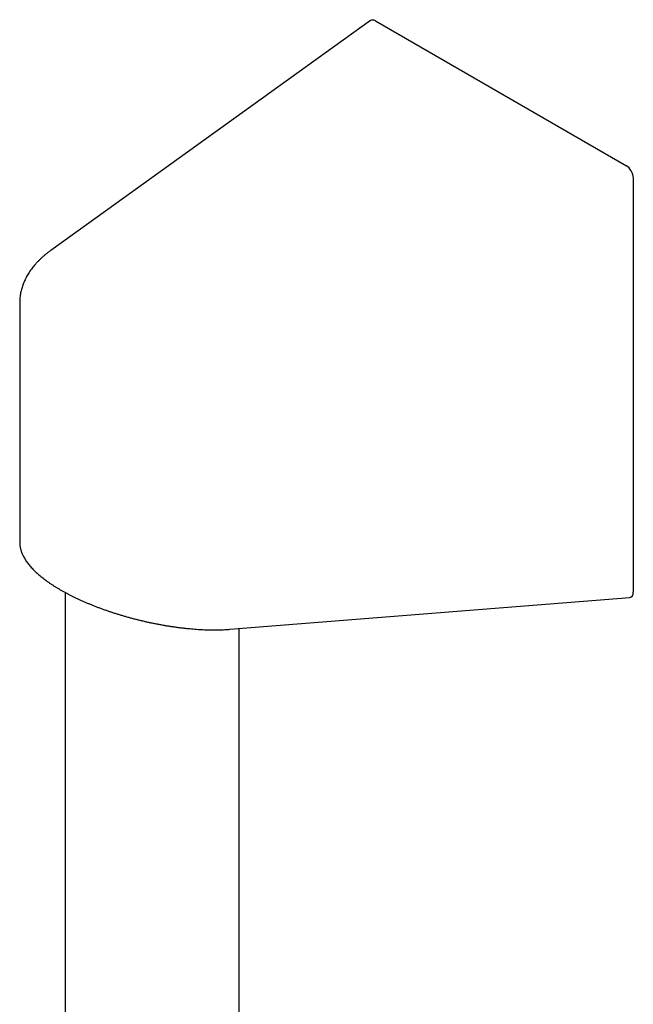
# Model space of a CAD drawing. Header units: millimetres. Extents: x 8 to 806, y 12 to 1720.
# Tile 55 of 131: x 679 to 742, y 719 to 820. Entities that reach past the tile are written whole.
import ezdxf

# ---------------------------------------------------------------- set-up
doc = ezdxf.new("R2010")
doc.units = ezdxf.units.MM

msp = doc.modelspace()

# ---------------------------------------------------------------- linework, layer by layer
at = {"color": 7, "linetype": 'Continuous', "lineweight": 30}
for p, q in [((714.78, 820.18), (682.05, 796.65)), ((715.31, 820.15), (741, 805.32)), ((741.71, 804.09), (741.71, 761.65)), ((678.86, 791.29), (678.86, 791.3)), ((678.86, 791.29), (678.86, 766.79)), ((683.53, 761.63), (683.53, 526.96)), ((700.39, 757.87), (741.35, 761.12)), ((701.33, 527.08), (701.33, 757.94))]:
    msp.add_line(p, q, dxfattribs=at)
for centre, major_axis, ratio, start_param, end_param in [((715.31, 819.33), (-0.506, 0.866), 0.577362, 5.491955, 6.337827), ((741, 804.5), (-0.506, 0.866), 0.577362, 3.921158, 5.491955), ((741, 762.1), (-0.485, 0.938), 0.554362, 2.912747, 3.961965)]:
    msp.add_ellipse(centre, major_axis=major_axis, ratio=ratio, start_param=start_param, end_param=end_param, dxfattribs=at)
for points, knots in [([(682.05, 796.65), (682, 796.62), (681.88, 796.53), (681.68, 796.38), (681.46, 796.2), (681.24, 796.02), (681.04, 795.83), (680.84, 795.63), (680.64, 795.44), (680.46, 795.24), (680.29, 795.03), (680.13, 794.83), (679.97, 794.62), (679.83, 794.41), (679.69, 794.19), (679.57, 793.97), (679.46, 793.76), (679.35, 793.54), (679.26, 793.31), (679.17, 793.09), (679.1, 792.87), (679.03, 792.64), (678.98, 792.42), (678.93, 792.19), (678.9, 791.96), (678.87, 791.74), (678.86, 791.51), (678.86, 791.37), (678.86, 791.3)], [0, 0, 0, 0, 0.021573, 0.062059, 0.102535, 0.142975, 0.183368, 0.223703, 0.263966, 0.304142, 0.344217, 0.384177, 0.424008, 0.463695, 0.503227, 0.542595, 0.581791, 0.620809, 0.659648, 0.698311, 0.736803, 0.775132, 0.81331, 0.851354, 0.889282, 0.927113, 0.96487, 1, 1, 1, 1]), ([(678.86, 766.79), (678.86, 766.75), (678.86, 766.65), (678.87, 766.49), (678.89, 766.33), (678.93, 766.16), (678.97, 766), (679.02, 765.83), (679.09, 765.66), (679.16, 765.49), (679.24, 765.32), (679.34, 765.15), (679.44, 764.98), (679.56, 764.8), (679.68, 764.63), (679.82, 764.46), (679.96, 764.28), (680.12, 764.11), (680.28, 763.94), (680.45, 763.78), (680.63, 763.61), (680.82, 763.45), (681.01, 763.28), (681.21, 763.12), (681.42, 762.96), (681.64, 762.8), (681.86, 762.64), (682.09, 762.49), (682.33, 762.33), (682.57, 762.18), (682.82, 762.03), (683.08, 761.88), (683.34, 761.73), (683.6, 761.59), (683.88, 761.44), (684.16, 761.3), (684.44, 761.16), (684.73, 761.02), (685.02, 760.89), (685.32, 760.75), (685.63, 760.62), (685.93, 760.49), (686.25, 760.36), (686.56, 760.24), (686.88, 760.11), (687.21, 759.99), (687.54, 759.87), (687.87, 759.76), (688.2, 759.64), (688.54, 759.53), (688.88, 759.43), (689.22, 759.32), (689.57, 759.22), (689.92, 759.12), (690.27, 759.02), (690.62, 758.93), (690.97, 758.84), (691.33, 758.76), (691.68, 758.67), (692.04, 758.59), (692.39, 758.52), (692.75, 758.45), (693.11, 758.38), (693.46, 758.31), (693.82, 758.25), (694.17, 758.19), (694.53, 758.14), (694.88, 758.09), (695.23, 758.04), (695.58, 758), (695.93, 757.96), (696.28, 757.93), (696.62, 757.9), (696.96, 757.87), (697.3, 757.85), (697.63, 757.83), (697.96, 757.82), (698.29, 757.81), (698.61, 757.81), (698.93, 757.8), (699.25, 757.81), (699.56, 757.82), (699.87, 757.83), (700.14, 757.85), (700.32, 757.86), (700.39, 757.87)], [0, 0, 0, 0, 0.008567, 0.019038, 0.029635, 0.040384, 0.051309, 0.062426, 0.073748, 0.085278, 0.097012, 0.108934, 0.121022, 0.133246, 0.145574, 0.157972, 0.170409, 0.182855, 0.195286, 0.207687, 0.220048, 0.232364, 0.244631, 0.25685, 0.26902, 0.281144, 0.293224, 0.305265, 0.317268, 0.329238, 0.341178, 0.353091, 0.364982, 0.376854, 0.38871, 0.400553, 0.412386, 0.424213, 0.436036, 0.447858, 0.459681, 0.471507, 0.483339, 0.495179, 0.507029, 0.518892, 0.530769, 0.542662, 0.554573, 0.566504, 0.578457, 0.590432, 0.602432, 0.614457, 0.626509, 0.638589, 0.650698, 0.662837, 0.675007, 0.687208, 0.699442, 0.711708, 0.724008, 0.736341, 0.748709, 0.761111, 0.773548, 0.786019, 0.798526, 0.811067, 0.823644, 0.836256, 0.848902, 0.861584, 0.8743, 0.887051, 0.899837, 0.912657, 0.925512, 0.938402, 0.951326, 0.964285, 0.977279, 0.990308, 1, 1, 1, 1])]:
    msp.add_open_spline(points, degree=3, knots=knots, dxfattribs=at)

doc.saveas('drawing.dxf')
